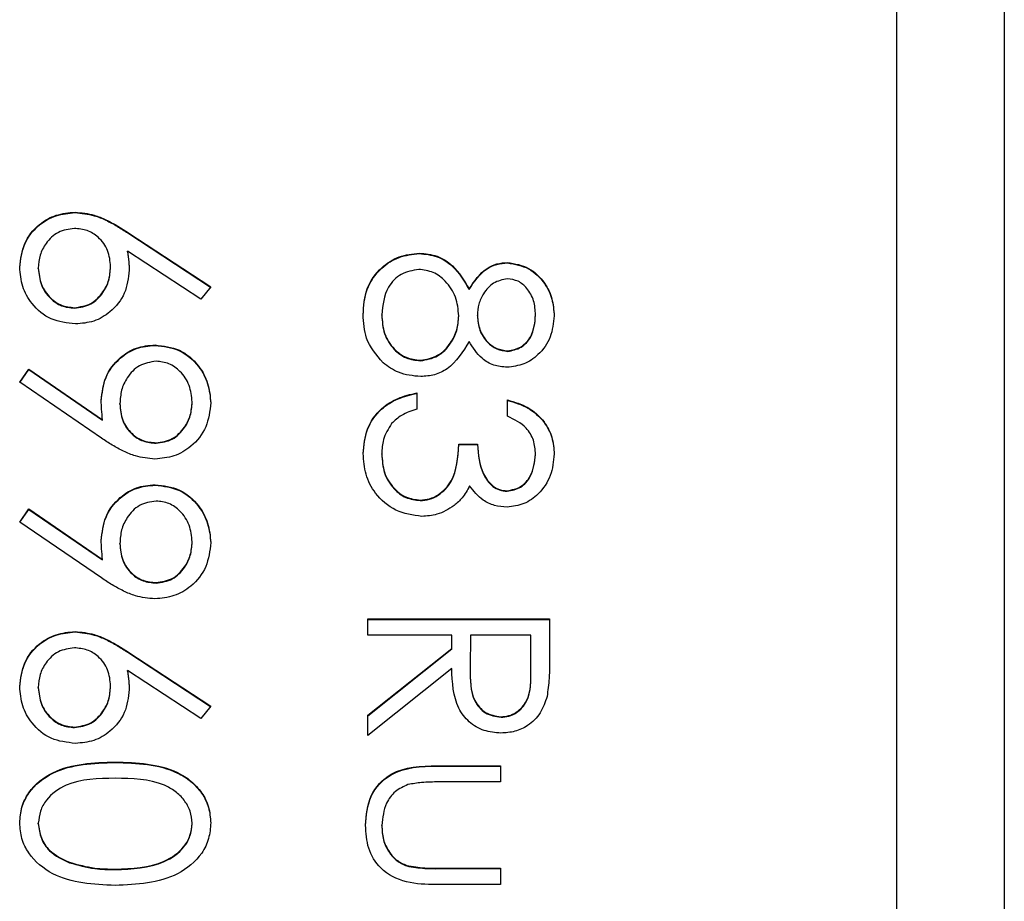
# Model space of a CAD drawing. Header units: millimetres. Extents: x 265 to 1951, y 68 to 1428.
# Tile 16 of 38: x 756.97 to 761.56, y 712.81 to 716.92. Entities that reach past the tile are written whole.
import ezdxf

# ---------------------------------------------------------------- set-up
doc = ezdxf.new("R2010")
doc.units = ezdxf.units.MM

msp = doc.modelspace()

# ---------------------------------------------------------------- linework, layer by layer
at = {"color": 7, "linetype": 'Continuous', "lineweight": 25}
for p, q in [((761.5571, 743.2088), (761.5571, 696.1987)), ((761.0571, 684.8159), (761.0571, 740.8028)), ((757.2282, 716.0169), (757.2282, 716.019)), ((757.4741, 715.9244), (757.8605, 715.6718)), ((757.4741, 715.9223), (757.4741, 715.9244)), ((757.4741, 715.9223), (757.8593, 715.6703)), ((757.8145, 715.6133), (757.4724, 715.8369)), ((757.4724, 715.8348), (757.4724, 715.8369)), ((758.8317, 715.8261), (758.8317, 715.8282)), ((757.0572, 715.7564), (757.0572, 715.7586)), ((757.3937, 715.763), (757.3937, 715.7652)), ((759.2432, 715.7826), (759.2432, 715.7848)), ((757.8605, 715.6718), (757.8145, 715.6133)), ((759.0638, 715.659), (759.0638, 715.6612)), ((757.2251, 715.5719), (757.2251, 715.5741)), ((758.6572, 715.5388), (758.6572, 715.541)), ((759.0154, 715.5339), (759.0154, 715.5361)), ((759.1023, 715.5358), (759.1023, 715.5379)), ((759.3736, 715.5388), (759.3736, 715.541)), ((757.6011, 715.3983), (757.6011, 715.4005)), ((759.2437, 715.3703), (759.2437, 715.3724)), ((758.8372, 715.3269), (758.8372, 715.329)), ((756.9704, 715.2268), (757.0126, 715.2875)), ((756.9714, 715.2261), (757.0126, 715.2854)), ((757.0126, 715.2875), (757.3567, 715.0522)), ((757.0126, 715.2854), (757.0126, 715.2875)), ((757.0126, 715.2854), (757.3567, 715.05)), ((757.3517, 714.9662), (756.9704, 715.2268)), ((758.82, 715.1771), (758.82, 715.1011)), ((757.4371, 715.125), (757.4371, 715.1271)), ((757.7736, 715.1328), (757.7736, 715.1349)), ((759.2434, 715.0686), (759.2434, 715.1445)), ((757.3567, 715.05), (757.3567, 715.0522)), ((757.6054, 714.9425), (757.6054, 714.9447)), ((759.0154, 714.9383), (759.1023, 714.9383)), ((759.0154, 714.9362), (759.0154, 714.9383)), ((759.0154, 714.9362), (759.1023, 714.9362)), ((759.1023, 714.9362), (759.1023, 714.9383)), ((758.6572, 714.8912), (758.6572, 714.8934)), ((759.3736, 714.8894), (759.3736, 714.8915)), ((757.6011, 714.7472), (757.6011, 714.7493)), ((759.2408, 714.7191), (759.2408, 714.7213)), ((758.8363, 714.6757), (758.8363, 714.6779)), ((756.9704, 714.5757), (757.0126, 714.6364)), ((756.9714, 714.575), (757.0126, 714.6342)), ((757.0126, 714.6364), (757.3567, 714.4011)), ((757.0126, 714.6342), (757.0126, 714.6364)), ((757.0126, 714.6342), (757.3567, 714.3989)), ((757.3517, 714.3151), (756.9704, 714.5757)), ((757.4371, 714.4738), (757.4371, 714.476)), ((757.7736, 714.4816), (757.7736, 714.4838)), ((757.3567, 714.3989), (757.3567, 714.4011)), ((757.6054, 714.2914), (757.6054, 714.2935)), ((758.5921, 714.0485), (758.5921, 714.1244)), ((758.5921, 714.1244), (759.4388, 714.1244)), ((758.5921, 714.1223), (759.4388, 714.1223)), ((759.4388, 714.1244), (759.4388, 713.955)), ((757.2282, 714.0635), (757.2282, 714.0657)), ((758.9829, 714.0485), (758.5921, 714.0485)), ((758.9829, 713.9867), (758.9829, 714.0485)), ((759.0697, 714.0485), (759.0685, 713.8935)), ((759.3519, 714.0485), (759.0697, 714.0485)), ((759.3519, 713.8898), (759.3519, 714.0485)), ((757.4741, 713.971), (757.8605, 713.7184)), ((757.4741, 713.9689), (757.4741, 713.971)), ((757.4741, 713.9689), (757.8593, 713.717)), ((758.5921, 713.6758), (758.9829, 713.9867)), ((758.5921, 713.6736), (758.9829, 713.9846)), ((758.9829, 713.9846), (758.9829, 713.9867)), ((757.8145, 713.6599), (757.4724, 713.8835)), ((757.4724, 713.8814), (757.4724, 713.8835)), ((758.9829, 713.8928), (758.5921, 713.5818)), ((759.0685, 713.8909), (759.0685, 713.8881)), ((759.3519, 713.8876), (759.3519, 713.8898)), ((757.0572, 713.803), (757.0572, 713.8052)), ((757.3937, 713.8096), (757.3937, 713.8118)), ((757.8605, 713.7184), (757.8145, 713.6599)), ((758.5921, 713.5818), (758.5921, 713.6758)), ((759.2125, 713.6665), (759.2125, 713.6686)), ((757.2251, 713.6185), (757.2251, 713.6207)), ((757.4151, 713.4558), (757.4151, 713.4579)), ((758.9152, 713.4407), (759.2108, 713.4407)), ((758.9152, 713.4386), (758.9152, 713.4407)), ((758.9152, 713.4386), (759.2108, 713.4386)), ((759.2108, 713.4407), (759.2108, 713.3648)), ((759.2108, 713.3648), (758.9238, 713.3648)), ((757.0572, 713.1702), (757.0572, 713.1724)), ((757.7736, 713.1702), (757.7736, 713.1724)), ((758.6572, 713.1607), (758.6572, 713.1628)), ((757.2026, 712.9886), (757.2026, 712.9908)), ((758.7731, 712.9736), (758.7731, 712.9758)), ((758.9238, 712.9633), (759.2108, 712.9633)), ((758.9238, 712.9611), (758.9238, 712.9633)), ((758.9238, 712.9611), (759.2108, 712.9611)), ((759.2108, 712.9633), (759.2108, 712.8873)), ((757.4154, 712.9566), (757.4154, 712.9587)), ((759.2108, 712.8873), (758.9096, 712.8873))]:
    msp.add_line(p, q, dxfattribs=at)
for points, knots in [([(756.9704, 715.7627), (756.9749, 715.8005), (756.984, 715.8762), (757.0528, 715.9617), (757.139, 716.0102), (757.1985, 716.0161), (757.2282, 716.019)], [0, 0, 0, 0, 0.27967, 0.559085, 0.779558, 1, 1, 1, 1]), ([(756.9704, 715.7605), (756.9749, 715.7984), (756.984, 715.8741), (757.0528, 715.9596), (757.139, 716.008), (757.1985, 716.0139), (757.2282, 716.0169)], [0, 0, 0, 0, 0.27967, 0.559085, 0.779558, 1, 1, 1, 1]), ([(757.2282, 716.019), (757.2584, 716.016), (757.3083, 716.0111), (757.3729, 715.9842), (757.4247, 715.9563), (757.4576, 715.9351), (757.4741, 715.9244)], [0, 0, 0, 0, 0.339374, 0.559486, 0.779731, 1, 1, 1, 1]), ([(757.2282, 716.0169), (757.2584, 716.0139), (757.3083, 716.0089), (757.3729, 715.9821), (757.4247, 715.9541), (757.4576, 715.9329), (757.4741, 715.9223)], [0, 0, 0, 0, 0.339374, 0.559486, 0.779731, 1, 1, 1, 1]), ([(757.2251, 715.9431), (757.1991, 715.9394), (757.1471, 715.9322), (757.0933, 715.8793), (757.0619, 715.8198), (757.0588, 715.779), (757.0572, 715.7586)], [0, 0, 0, 0, 0.279059, 0.55882, 0.779303, 1, 1, 1, 1]), ([(757.3937, 715.7652), (757.3915, 715.791), (757.3871, 715.8425), (757.3425, 715.9016), (757.2857, 715.9375), (757.2453, 715.9412), (757.2251, 715.9431)], [0, 0, 0, 0, 0.280127, 0.559515, 0.779719, 1, 1, 1, 1]), ([(757.4724, 715.8369), (757.475, 715.8207), (757.4795, 715.7916), (757.4802, 715.7622), (757.4806, 715.7493)], [0, 0, 0, 0, 0.55991, 1, 1, 1, 1]), ([(757.4724, 715.8348), (757.475, 715.8185), (757.4795, 715.7894), (757.4802, 715.76), (757.4806, 715.7471)], [0, 0, 0, 0, 0.55991, 1, 1, 1, 1]), ([(758.5704, 715.5418), (758.5729, 715.5828), (758.5781, 715.6644), (758.6467, 715.7598), (758.7361, 715.8173), (758.7999, 715.8246), (758.8317, 715.8282)], [0, 0, 0, 0, 0.2805448, 0.5592692, 0.7798157, 1, 1, 1, 1]), ([(758.5704, 715.5397), (758.5729, 715.5806), (758.5781, 715.6623), (758.6467, 715.7577), (758.7361, 715.8151), (758.7999, 715.8224), (758.8317, 715.8261)], [0, 0, 0, 0, 0.2805448, 0.5592692, 0.7798157, 1, 1, 1, 1]), ([(758.8317, 715.8282), (758.86, 715.8254), (758.9166, 715.8199), (759.0044, 715.763), (759.0412, 715.6998), (759.0638, 715.6612)], [0, 0, 0, 0, 0.279987, 0.559901, 1, 1, 1, 1]), ([(758.8317, 715.8261), (758.86, 715.8233), (758.9166, 715.8177), (759.0044, 715.7609), (759.0412, 715.6977), (759.0638, 715.659)], [0, 0, 0, 0, 0.279987, 0.559901, 1, 1, 1, 1]), ([(757.2297, 715.4981), (757.1909, 715.5025), (757.1135, 715.5113), (757.0277, 715.5835), (756.9789, 715.6716), (756.9732, 715.7323), (756.9704, 715.7627)], [0, 0, 0, 0, 0.279631, 0.55896, 0.779478, 1, 1, 1, 1]), ([(757.0572, 715.7586), (757.0598, 715.7326), (757.065, 715.6806), (757.1084, 715.6203), (757.1638, 715.5805), (757.2047, 715.5762), (757.2251, 715.5741)], [0, 0, 0, 0, 0.280018, 0.5598526, 0.7799871, 1, 1, 1, 1]), ([(757.2251, 715.5741), (757.2517, 715.578), (757.3048, 715.5858), (757.3584, 715.6414), (757.3893, 715.7026), (757.3922, 715.7443), (757.3937, 715.7652)], [0, 0, 0, 0, 0.278754, 0.558605, 0.779147, 1, 1, 1, 1]), ([(757.2251, 715.5719), (757.2517, 715.5758), (757.3048, 715.5837), (757.3584, 715.6392), (757.3893, 715.7004), (757.3922, 715.7422), (757.3937, 715.763)], [0, 0, 0, 0, 0.278754, 0.558605, 0.779147, 1, 1, 1, 1]), ([(759.0638, 715.6612), (759.0879, 715.6975), (759.1216, 715.7483), (759.1928, 715.7805), (759.2264, 715.7834), (759.2432, 715.7848)], [0, 0, 0, 0, 0.557752, 0.778932, 1, 1, 1, 1]), ([(759.0638, 715.659), (759.0879, 715.6954), (759.1216, 715.7461), (759.1928, 715.7784), (759.2264, 715.7812), (759.2432, 715.7826)], [0, 0, 0, 0, 0.557752, 0.778932, 1, 1, 1, 1]), ([(759.2432, 715.7848), (759.2771, 715.7788), (759.345, 715.7668), (759.4153, 715.6969), (759.454, 715.6172), (759.4583, 715.5636), (759.4605, 715.5367)], [0, 0, 0, 0, 0.278806, 0.558457, 0.77916, 1, 1, 1, 1]), ([(759.2432, 715.7826), (759.2771, 715.7766), (759.345, 715.7646), (759.4153, 715.6948), (759.454, 715.6151), (759.4583, 715.5614), (759.4605, 715.5346)], [0, 0, 0, 0, 0.278806, 0.558457, 0.77916, 1, 1, 1, 1]), ([(757.0572, 715.7564), (757.0598, 715.7304), (757.065, 715.6784), (757.1084, 715.6181), (757.1638, 715.5784), (757.2047, 715.5741), (757.2251, 715.5719)], [0, 0, 0, 0, 0.280018, 0.559853, 0.779987, 1, 1, 1, 1]), ([(757.4806, 715.7493), (757.4763, 715.7122), (757.4678, 715.638), (757.4, 715.5555), (757.3171, 715.5055), (757.2589, 715.5006), (757.2297, 715.4981)], [0, 0, 0, 0, 0.2796384, 0.5593258, 0.7795267, 1, 1, 1, 1]), ([(758.8292, 715.7523), (758.8009, 715.7475), (758.7444, 715.7379), (758.6698, 715.6597), (758.662, 715.586), (758.6572, 715.541)], [0, 0, 0, 0, 0.2798334, 0.5601982, 1, 1, 1, 1]), ([(759.0154, 715.5361), (759.0129, 715.5658), (759.0078, 715.6253), (758.9604, 715.6953), (758.8992, 715.7437), (758.8525, 715.7494), (758.8292, 715.7523)], [0, 0, 0, 0, 0.2802829, 0.5601377, 0.7802983, 1, 1, 1, 1]), ([(759.242, 715.7088), (759.2196, 715.7041), (759.1745, 715.6946), (759.1319, 715.6443), (759.1062, 715.5916), (759.1036, 715.5558), (759.1023, 715.5379)], [0, 0, 0, 0, 0.2777214, 0.5582236, 0.7790716, 1, 1, 1, 1]), ([(759.3736, 715.541), (759.3721, 715.5632), (759.3691, 715.6076), (759.3379, 715.6621), (759.2944, 715.7017), (759.2595, 715.7065), (759.242, 715.7088)], [0, 0, 0, 0, 0.2806507, 0.5605655, 0.7806204, 1, 1, 1, 1]), ([(758.6633, 715.3172), (758.6323, 715.3537), (758.5767, 715.4191), (758.5723, 715.5042), (758.5704, 715.5418)], [0, 0, 0, 0, 0.557758, 1, 1, 1, 1]), ([(758.6572, 715.541), (758.6592, 715.5118), (758.6632, 715.4536), (758.7077, 715.3834), (758.7687, 715.3372), (758.8144, 715.3318), (758.8372, 715.329)], [0, 0, 0, 0, 0.280602, 0.559962, 0.78018, 1, 1, 1, 1]), ([(758.6572, 715.5388), (758.6592, 715.5097), (758.6632, 715.4515), (758.7077, 715.3812), (758.7687, 715.3351), (758.8144, 715.3296), (758.8372, 715.3269)], [0, 0, 0, 0, 0.280602, 0.559962, 0.78018, 1, 1, 1, 1]), ([(758.8372, 715.329), (758.8653, 715.334), (758.9217, 715.344), (758.9775, 715.404), (759.0107, 715.4693), (759.0138, 715.5138), (759.0154, 715.5361)], [0, 0, 0, 0, 0.278303, 0.558509, 0.779146, 1, 1, 1, 1]), ([(758.8372, 715.3269), (758.8653, 715.3318), (758.9217, 715.3418), (758.9775, 715.4019), (759.0107, 715.4671), (759.0138, 715.5116), (759.0154, 715.5339)], [0, 0, 0, 0, 0.278303, 0.558509, 0.779146, 1, 1, 1, 1]), ([(759.1023, 715.5379), (759.1046, 715.5155), (759.1094, 715.4706), (759.1437, 715.4162), (759.1911, 715.3807), (759.2262, 715.3752), (759.2437, 715.3724)], [0, 0, 0, 0, 0.280237, 0.560145, 0.780435, 1, 1, 1, 1]), ([(759.1023, 715.5358), (759.1046, 715.5133), (759.1094, 715.4684), (759.1437, 715.4141), (759.1911, 715.3785), (759.2262, 715.373), (759.2437, 715.3703)], [0, 0, 0, 0, 0.280237, 0.560145, 0.780435, 1, 1, 1, 1]), ([(759.4605, 715.5367), (759.4568, 715.503), (759.4493, 715.4355), (759.3934, 715.3564), (759.3203, 715.3062), (759.2673, 715.2997), (759.2408, 715.2965)], [0, 0, 0, 0, 0.279929, 0.559623, 0.779946, 1, 1, 1, 1]), ([(759.2437, 715.3724), (759.2655, 715.377), (759.3091, 715.3861), (759.3654, 715.4484), (759.3705, 715.5059), (759.3736, 715.541)], [0, 0, 0, 0, 0.278971, 0.559919, 1, 1, 1, 1]), ([(759.2437, 715.3703), (759.2655, 715.3748), (759.3091, 715.3839), (759.3654, 715.4462), (759.3705, 715.5037), (759.3736, 715.5388)], [0, 0, 0, 0, 0.278971, 0.559919, 1, 1, 1, 1]), ([(757.3503, 715.1412), (757.3544, 715.1789), (757.3625, 715.2543), (757.4292, 715.3396), (757.5122, 715.3926), (757.5715, 715.3979), (757.6011, 715.4005)], [0, 0, 0, 0, 0.279814, 0.559489, 0.779635, 1, 1, 1, 1]), ([(757.3503, 715.139), (757.3544, 715.1767), (757.3625, 715.2521), (757.4292, 715.3374), (757.5122, 715.3905), (757.5715, 715.3957), (757.6011, 715.3983)], [0, 0, 0, 0, 0.279814, 0.559489, 0.779635, 1, 1, 1, 1]), ([(757.6011, 715.4005), (757.6402, 715.3958), (757.7184, 715.3866), (757.8034, 715.3118), (757.852, 715.2228), (757.8576, 715.1616), (757.8605, 715.131)], [0, 0, 0, 0, 0.279538, 0.558851, 0.779452, 1, 1, 1, 1]), ([(757.6011, 715.3983), (757.6402, 715.3937), (757.7184, 715.3844), (757.8034, 715.3097), (757.852, 715.2207), (757.8576, 715.1595), (757.8605, 715.1289)], [0, 0, 0, 0, 0.2795384, 0.558851, 0.7794523, 1, 1, 1, 1]), ([(759.0638, 715.4167), (759.0347, 715.3687), (758.9941, 715.3018), (758.9035, 715.258), (758.8603, 715.2547), (758.8387, 715.2531)], [0, 0, 0, 0, 0.558271, 0.779089, 1, 1, 1, 1]), ([(759.2408, 715.2965), (759.2197, 715.2984), (759.1775, 715.3021), (759.1108, 715.3423), (759.0816, 715.3885), (759.0638, 715.4167)], [0, 0, 0, 0, 0.2801589, 0.560243, 1, 1, 1, 1]), ([(757.6054, 715.3245), (757.5784, 715.3202), (757.5244, 715.3116), (757.4714, 715.2536), (757.4415, 715.1907), (757.4386, 715.1483), (757.4371, 715.1271)], [0, 0, 0, 0, 0.278472, 0.558424, 0.779098, 1, 1, 1, 1]), ([(757.7736, 715.1349), (757.7711, 715.1613), (757.766, 715.2141), (757.7233, 715.2761), (757.6677, 715.3177), (757.6261, 715.3222), (757.6054, 715.3245)], [0, 0, 0, 0, 0.280092, 0.560011, 0.780131, 1, 1, 1, 1]), ([(758.8387, 715.2531), (758.8027, 715.2565), (758.7382, 715.2626), (758.6862, 715.3005), (758.6633, 715.3172)], [0, 0, 0, 0, 0.559346, 1, 1, 1, 1]), ([(758.5704, 714.8948), (758.5738, 714.9336), (758.5806, 715.0112), (758.6456, 715.1028), (758.7311, 715.156), (758.7904, 715.1701), (758.82, 715.1771)], [0, 0, 0, 0, 0.279886, 0.558979, 0.779263, 1, 1, 1, 1]), ([(758.5704, 714.8926), (758.5738, 714.9314), (758.5806, 715.009), (758.6456, 715.1006), (758.7311, 715.1539), (758.7904, 715.1679), (758.82, 715.1749)], [0, 0, 0, 0, 0.2798859, 0.5589785, 0.7792629, 1, 1, 1, 1]), ([(757.3567, 715.0522), (757.3547, 715.0687), (757.3512, 715.0983), (757.3506, 715.1281), (757.3503, 715.1412)], [0, 0, 0, 0, 0.559944, 1, 1, 1, 1]), ([(757.4371, 715.1271), (757.4392, 715.101), (757.4435, 715.0489), (757.487, 714.9879), (757.544, 714.9506), (757.5849, 714.9466), (757.6054, 714.9447)], [0, 0, 0, 0, 0.2803193, 0.5595299, 0.7797528, 1, 1, 1, 1]), ([(757.4371, 715.125), (757.4392, 715.0988), (757.4435, 715.0467), (757.487, 714.9858), (757.544, 714.9484), (757.5849, 714.9445), (757.6054, 714.9425)], [0, 0, 0, 0, 0.280319, 0.55953, 0.779753, 1, 1, 1, 1]), ([(757.8605, 715.131), (757.8559, 715.0926), (757.8469, 715.0156), (757.7778, 714.9284), (757.6909, 714.8779), (757.6305, 714.8718), (757.6003, 714.8687)], [0, 0, 0, 0, 0.27973, 0.559163, 0.779612, 1, 1, 1, 1]), ([(757.6054, 714.9447), (757.6318, 714.9486), (757.6847, 714.9565), (757.7382, 715.0116), (757.7692, 715.0726), (757.7722, 715.1141), (757.7736, 715.1349)], [0, 0, 0, 0, 0.278722, 0.558569, 0.779171, 1, 1, 1, 1]), ([(757.6054, 714.9425), (757.6318, 714.9464), (757.6847, 714.9543), (757.7382, 715.0094), (757.7692, 715.0704), (757.7722, 715.112), (757.7736, 715.1328)], [0, 0, 0, 0, 0.278722, 0.558569, 0.779171, 1, 1, 1, 1]), ([(759.2434, 715.1445), (759.2759, 715.1348), (759.341, 715.1153), (759.4129, 715.0506), (759.4543, 714.9724), (759.4584, 714.9192), (759.4605, 714.8926)], [0, 0, 0, 0, 0.2802877, 0.5596797, 0.7797465, 1, 1, 1, 1]), ([(759.2434, 715.1424), (759.2759, 715.1326), (759.341, 715.1131), (759.4129, 715.0485), (759.4543, 714.9702), (759.4584, 714.917), (759.4605, 714.8904)], [0, 0, 0, 0, 0.280288, 0.55968, 0.779747, 1, 1, 1, 1]), ([(758.82, 715.1011), (758.7954, 715.0934), (758.7515, 715.0796), (758.7178, 715.0485), (758.703, 715.0348)], [0, 0, 0, 0, 0.560694, 1, 1, 1, 1]), ([(758.703, 715.0348), (758.6878, 715.0105), (758.6606, 714.967), (758.6582, 714.9159), (758.6572, 714.8934)], [0, 0, 0, 0, 0.558748, 1, 1, 1, 1]), ([(759.3736, 714.8915), (759.3719, 714.9136), (759.3684, 714.9575), (759.326, 715.0275), (759.2747, 715.053), (759.2434, 715.0686)], [0, 0, 0, 0, 0.280636, 0.5603644, 1, 1, 1, 1]), ([(757.6003, 714.8687), (757.5696, 714.8718), (757.519, 714.8769), (757.4537, 714.9046), (757.4014, 714.9332), (757.3682, 714.9552), (757.3517, 714.9662)], [0, 0, 0, 0, 0.339295, 0.559425, 0.779695, 1, 1, 1, 1]), ([(758.8363, 714.6779), (758.8511, 714.6791), (758.8806, 714.6816), (758.934, 714.708), (759.007, 714.7867), (759.012, 714.8777), (759.0154, 714.9383)], [0, 0, 0, 0, 0.125587, 0.2511907, 0.500605, 1, 1, 1, 1]), ([(758.8363, 714.6757), (758.8511, 714.677), (758.8806, 714.6794), (758.934, 714.7058), (759.007, 714.7845), (759.012, 714.8755), (759.0154, 714.9362)], [0, 0, 0, 0, 0.125587, 0.2511907, 0.500605, 1, 1, 1, 1]), ([(759.1023, 714.9383), (759.1067, 714.8905), (759.1133, 714.8188), (759.163, 714.7487), (759.2051, 714.7247), (759.2289, 714.7224), (759.2408, 714.7213)], [0, 0, 0, 0, 0.499418, 0.749016, 0.874544, 1, 1, 1, 1]), ([(759.1023, 714.9362), (759.1067, 714.8884), (759.1133, 714.8166), (759.163, 714.7465), (759.2051, 714.7225), (759.2289, 714.7203), (759.2408, 714.7191)], [0, 0, 0, 0, 0.499418, 0.749016, 0.874544, 1, 1, 1, 1]), ([(758.8436, 714.6019), (758.8021, 714.608), (758.7189, 714.6201), (758.6276, 714.6996), (758.578, 714.7964), (758.5729, 714.862), (758.5704, 714.8948)], [0, 0, 0, 0, 0.279304, 0.5588383, 0.779277, 1, 1, 1, 1]), ([(758.6572, 714.8934), (758.6592, 714.8641), (758.6631, 714.8055), (758.707, 714.7345), (758.7673, 714.6864), (758.8133, 714.6807), (758.8363, 714.6779)], [0, 0, 0, 0, 0.280599, 0.560151, 0.780303, 1, 1, 1, 1]), ([(758.6572, 714.8912), (758.6592, 714.8619), (758.6631, 714.8033), (758.707, 714.7324), (758.7673, 714.6842), (758.8133, 714.6786), (758.8363, 714.6757)], [0, 0, 0, 0, 0.280599, 0.560151, 0.780303, 1, 1, 1, 1]), ([(759.4605, 714.8926), (759.4568, 714.8583), (759.4494, 714.7898), (759.395, 714.7078), (759.3212, 714.6557), (759.2674, 714.6488), (759.2405, 714.6453)], [0, 0, 0, 0, 0.280085, 0.559868, 0.780099, 1, 1, 1, 1]), ([(759.2408, 714.7213), (759.263, 714.7256), (759.3075, 714.7342), (759.3623, 714.799), (759.3693, 714.8565), (759.3736, 714.8915)], [0, 0, 0, 0, 0.278859, 0.560074, 1, 1, 1, 1]), ([(759.2408, 714.7191), (759.263, 714.7234), (759.3075, 714.732), (759.3623, 714.7968), (759.3693, 714.8543), (759.3736, 714.8894)], [0, 0, 0, 0, 0.278859, 0.560074, 1, 1, 1, 1]), ([(757.3503, 714.4901), (757.3544, 714.5278), (757.3625, 714.6031), (757.4292, 714.6885), (757.5122, 714.7415), (757.5715, 714.7467), (757.6011, 714.7493)], [0, 0, 0, 0, 0.279814, 0.559489, 0.779635, 1, 1, 1, 1]), ([(757.6011, 714.7493), (757.6402, 714.7447), (757.7184, 714.7355), (757.8034, 714.6607), (757.852, 714.5717), (757.8576, 714.5105), (757.8605, 714.4799)], [0, 0, 0, 0, 0.279538, 0.558851, 0.779452, 1, 1, 1, 1]), ([(757.3503, 714.4879), (757.3544, 714.5256), (757.3625, 714.601), (757.4292, 714.6863), (757.5122, 714.7393), (757.5715, 714.7446), (757.6011, 714.7472)], [0, 0, 0, 0, 0.279814, 0.559489, 0.779635, 1, 1, 1, 1]), ([(757.6011, 714.7472), (757.6402, 714.7426), (757.7184, 714.7333), (757.8034, 714.6585), (757.852, 714.5695), (757.8576, 714.5083), (757.8605, 714.4777)], [0, 0, 0, 0, 0.2795384, 0.558851, 0.7794523, 1, 1, 1, 1]), ([(759.0663, 714.7442), (759.056, 714.7245), (759.0376, 714.6893), (759.0074, 714.6637), (758.9941, 714.6525)], [0, 0, 0, 0, 0.559795, 1, 1, 1, 1]), ([(759.2405, 714.6453), (759.2209, 714.6467), (759.1818, 714.6495), (759.1168, 714.68), (759.0855, 714.7198), (759.0663, 714.7442)], [0, 0, 0, 0, 0.280508, 0.560792, 1, 1, 1, 1]), ([(757.6054, 714.6734), (757.5784, 714.6691), (757.5244, 714.6605), (757.4714, 714.6025), (757.4415, 714.5396), (757.4386, 714.4972), (757.4371, 714.476)], [0, 0, 0, 0, 0.278472, 0.558424, 0.779098, 1, 1, 1, 1]), ([(757.7736, 714.4838), (757.7711, 714.5102), (757.766, 714.563), (757.7233, 714.625), (757.6677, 714.6666), (757.6261, 714.6711), (757.6054, 714.6734)], [0, 0, 0, 0, 0.280092, 0.560011, 0.780131, 1, 1, 1, 1]), ([(758.9941, 714.6525), (758.9681, 714.6362), (758.9218, 714.6072), (758.8675, 714.6035), (758.8436, 714.6019)], [0, 0, 0, 0, 0.559419, 1, 1, 1, 1]), ([(757.3567, 714.4011), (757.3547, 714.4176), (757.3512, 714.4472), (757.3506, 714.477), (757.3503, 714.4901)], [0, 0, 0, 0, 0.559944, 1, 1, 1, 1]), ([(757.4371, 714.476), (757.4392, 714.4499), (757.4435, 714.3978), (757.487, 714.3368), (757.544, 714.2994), (757.5849, 714.2955), (757.6054, 714.2935)], [0, 0, 0, 0, 0.280319, 0.55953, 0.779753, 1, 1, 1, 1]), ([(757.4371, 714.4738), (757.4392, 714.4477), (757.4435, 714.3956), (757.487, 714.3347), (757.544, 714.2973), (757.5849, 714.2933), (757.6054, 714.2914)], [0, 0, 0, 0, 0.280319, 0.55953, 0.779753, 1, 1, 1, 1]), ([(757.8605, 714.4799), (757.8559, 714.4414), (757.8469, 714.3645), (757.7778, 714.2773), (757.6909, 714.2267), (757.6305, 714.2206), (757.6003, 714.2176)], [0, 0, 0, 0, 0.27973, 0.559163, 0.779612, 1, 1, 1, 1]), ([(757.6054, 714.2935), (757.6318, 714.2975), (757.6847, 714.3054), (757.7382, 714.3605), (757.7692, 714.4214), (757.7722, 714.463), (757.7736, 714.4838)], [0, 0, 0, 0, 0.278722, 0.558569, 0.779171, 1, 1, 1, 1]), ([(757.6054, 714.2914), (757.6318, 714.2953), (757.6847, 714.3032), (757.7382, 714.3583), (757.7692, 714.4193), (757.7722, 714.4608), (757.7736, 714.4816)], [0, 0, 0, 0, 0.278722, 0.558569, 0.779171, 1, 1, 1, 1]), ([(757.6003, 714.2176), (757.5696, 714.2207), (757.519, 714.2258), (757.4537, 714.2535), (757.4014, 714.2821), (757.3682, 714.3041), (757.3517, 714.3151)], [0, 0, 0, 0, 0.339295, 0.559425, 0.779695, 1, 1, 1, 1]), ([(756.9704, 713.8093), (756.9749, 713.8471), (756.984, 713.9228), (757.0528, 714.0083), (757.139, 714.0568), (757.1985, 714.0627), (757.2282, 714.0657)], [0, 0, 0, 0, 0.27967, 0.559085, 0.779558, 1, 1, 1, 1]), ([(756.9704, 713.8071), (756.9749, 713.845), (756.984, 713.9207), (757.0528, 714.0062), (757.139, 714.0547), (757.1985, 714.0605), (757.2282, 714.0635)], [0, 0, 0, 0, 0.27967, 0.559085, 0.779558, 1, 1, 1, 1]), ([(757.2282, 714.0657), (757.2584, 714.0627), (757.3083, 714.0577), (757.3729, 714.0308), (757.4247, 714.0029), (757.4576, 713.9817), (757.4741, 713.971)], [0, 0, 0, 0, 0.339374, 0.559486, 0.779731, 1, 1, 1, 1]), ([(757.2282, 714.0635), (757.2584, 714.0605), (757.3083, 714.0556), (757.3729, 714.0287), (757.4247, 714.0008), (757.4576, 713.9795), (757.4741, 713.9689)], [0, 0, 0, 0, 0.339374, 0.559486, 0.779731, 1, 1, 1, 1]), ([(757.2251, 713.9897), (757.1991, 713.9861), (757.1471, 713.9788), (757.0933, 713.9259), (757.0619, 713.8665), (757.0588, 713.8256), (757.0572, 713.8052)], [0, 0, 0, 0, 0.279059, 0.55882, 0.779303, 1, 1, 1, 1]), ([(757.3937, 713.8118), (757.3915, 713.8376), (757.3871, 713.8891), (757.3425, 713.9483), (757.2857, 713.9841), (757.2453, 713.9878), (757.2251, 713.9897)], [0, 0, 0, 0, 0.280127, 0.559515, 0.779719, 1, 1, 1, 1]), ([(759.4388, 713.955), (759.4389, 713.9191), (759.4391, 713.8549), (759.4308, 713.7912), (759.4272, 713.7633)], [0, 0, 0, 0, 0.56024, 1, 1, 1, 1]), ([(757.4724, 713.8835), (757.475, 713.8673), (757.4795, 713.8382), (757.4802, 713.8088), (757.4806, 713.7959)], [0, 0, 0, 0, 0.55991, 1, 1, 1, 1]), ([(757.4724, 713.8814), (757.475, 713.8651), (757.4795, 713.836), (757.4802, 713.8066), (757.4806, 713.7937)], [0, 0, 0, 0, 0.55991, 1, 1, 1, 1]), ([(759.2123, 713.5927), (759.1856, 713.5949), (759.132, 713.5993), (759.0609, 713.6412), (758.9898, 713.7366), (758.9857, 713.8284), (758.9829, 713.8928)], [0, 0, 0, 0, 0.1871202, 0.3739789, 0.5609112, 1, 1, 1, 1]), ([(759.0685, 713.8935), (759.0687, 713.8415), (759.0689, 713.7764), (759.1102, 713.7122), (759.1491, 713.6786), (759.1872, 713.6726), (759.2125, 713.6686)], [0, 0, 0, 0, 0.499827, 0.625498, 0.751208, 1, 1, 1, 1]), ([(759.0685, 713.8913), (759.0687, 713.8393), (759.0689, 713.7743), (759.1102, 713.7101), (759.1491, 713.6765), (759.1872, 713.6705), (759.2125, 713.6665)], [0, 0, 0, 0, 0.499827, 0.625498, 0.751208, 1, 1, 1, 1]), ([(759.2125, 713.6686), (759.2249, 713.6696), (759.2497, 713.6714), (759.2835, 713.6882), (759.3122, 713.712), (759.3536, 713.7748), (759.3527, 713.8387), (759.3519, 713.8898)], [0, 0, 0, 0, 0.125307, 0.250617, 0.375954, 0.501281, 1, 1, 1, 1]), ([(759.2125, 713.6665), (759.2249, 713.6674), (759.2497, 713.6692), (759.2835, 713.6861), (759.3122, 713.7099), (759.3536, 713.7726), (759.3527, 713.8365), (759.3519, 713.8876)], [0, 0, 0, 0, 0.125307, 0.250617, 0.375954, 0.501281, 1, 1, 1, 1]), ([(757.2297, 713.5447), (757.1909, 713.5491), (757.1135, 713.5579), (757.0277, 713.6301), (756.9789, 713.7183), (756.9732, 713.7789), (756.9704, 713.8093)], [0, 0, 0, 0, 0.2796308, 0.5589603, 0.7794783, 1, 1, 1, 1]), ([(757.0572, 713.8052), (757.0598, 713.7792), (757.065, 713.7272), (757.1084, 713.6669), (757.1638, 713.6271), (757.2047, 713.6229), (757.2251, 713.6207)], [0, 0, 0, 0, 0.280018, 0.559853, 0.779987, 1, 1, 1, 1]), ([(757.0572, 713.803), (757.0598, 713.777), (757.065, 713.7251), (757.1084, 713.6647), (757.1638, 713.625), (757.2047, 713.6207), (757.2251, 713.6185)], [0, 0, 0, 0, 0.280018, 0.559853, 0.779987, 1, 1, 1, 1]), ([(757.2251, 713.6207), (757.2517, 713.6246), (757.3048, 713.6325), (757.3584, 713.688), (757.3893, 713.7492), (757.3922, 713.7909), (757.3937, 713.8118)], [0, 0, 0, 0, 0.278754, 0.558605, 0.779147, 1, 1, 1, 1]), ([(757.2251, 713.6185), (757.2517, 713.6225), (757.3048, 713.6303), (757.3584, 713.6858), (757.3893, 713.7471), (757.3922, 713.7888), (757.3937, 713.8096)], [0, 0, 0, 0, 0.278754, 0.558605, 0.779147, 1, 1, 1, 1]), ([(757.4806, 713.7959), (757.4763, 713.7588), (757.4678, 713.6846), (757.4, 713.6021), (757.3171, 713.5521), (757.2589, 713.5472), (757.2297, 713.5447)], [0, 0, 0, 0, 0.279638, 0.559326, 0.779527, 1, 1, 1, 1]), ([(759.4272, 713.7633), (759.4184, 713.7367), (759.4008, 713.6836), (759.3437, 713.6277), (759.278, 713.5969), (759.2342, 713.5941), (759.2123, 713.5927)], [0, 0, 0, 0, 0.279797, 0.5595, 0.779626, 1, 1, 1, 1]), ([(756.9704, 713.1749), (756.9724, 713.1996), (756.9764, 713.249), (757.0207, 713.3389), (757.163, 713.4501), (757.3142, 713.4548), (757.4151, 713.4579)], [0, 0, 0, 0, 0.1255507, 0.25109, 0.5002501, 1, 1, 1, 1]), ([(756.9704, 713.1728), (756.9724, 713.1975), (756.9764, 713.2469), (757.0207, 713.3368), (757.163, 713.4479), (757.3142, 713.4526), (757.4151, 713.4558)], [0, 0, 0, 0, 0.125551, 0.25109, 0.50025, 1, 1, 1, 1]), ([(757.4151, 713.4579), (757.5162, 713.4547), (757.6427, 713.4506), (757.7699, 713.3717), (757.8204, 713.3167), (757.8544, 713.2492), (757.8585, 713.1997), (757.8605, 713.1749)], [0, 0, 0, 0, 0.498702, 0.6241765, 0.7494675, 0.8747453, 1, 1, 1, 1]), ([(757.4151, 713.4558), (757.5162, 713.4525), (757.6427, 713.4484), (757.7699, 713.3695), (757.8204, 713.3146), (757.8544, 713.247), (757.8585, 713.1975), (757.8605, 713.1728)], [0, 0, 0, 0, 0.498702, 0.624177, 0.749467, 0.874745, 1, 1, 1, 1]), ([(758.5812, 713.1635), (758.585, 713.2106), (758.5924, 713.3044), (758.7162, 713.436), (758.8396, 713.4389), (758.9152, 713.4407)], [0, 0, 0, 0, 0.28097, 0.559785, 1, 1, 1, 1]), ([(758.5812, 713.1613), (758.585, 713.2084), (758.5924, 713.3022), (758.7162, 713.4338), (758.8396, 713.4368), (758.9152, 713.4386)], [0, 0, 0, 0, 0.28097, 0.559785, 1, 1, 1, 1]), ([(757.4154, 713.382), (757.3363, 713.3813), (757.2178, 713.3804), (757.1022, 713.2991), (757.0635, 713.2305), (757.0593, 713.1917), (757.0572, 713.1724)], [0, 0, 0, 0, 0.500291, 0.749086, 0.874606, 1, 1, 1, 1]), ([(757.7736, 713.1724), (757.7717, 713.1918), (757.7678, 713.2306), (757.738, 713.2821), (757.6964, 713.3232), (757.5933, 713.3792), (757.4944, 713.3807), (757.4154, 713.382)], [0, 0, 0, 0, 0.125139, 0.250418, 0.375519, 0.500847, 1, 1, 1, 1]), ([(758.7792, 713.3527), (758.7584, 713.3434), (758.7169, 713.3247), (758.6675, 713.2566), (758.6611, 713.1984), (758.6572, 713.1628)], [0, 0, 0, 0, 0.2801167, 0.5605444, 1, 1, 1, 1]), ([(758.9238, 713.3648), (758.8966, 713.3649), (758.848, 713.365), (758.8002, 713.3565), (758.7792, 713.3527)], [0, 0, 0, 0, 0.560377, 1, 1, 1, 1]), ([(757.4151, 712.8828), (757.3135, 712.8875), (757.1611, 712.8946), (757.0208, 713.0097), (756.9764, 713.1002), (756.9724, 713.15), (756.9704, 713.1749)], [0, 0, 0, 0, 0.4994065, 0.7487427, 0.8743724, 1, 1, 1, 1]), ([(757.0572, 713.1724), (757.0601, 713.1493), (757.0659, 713.103), (757.1143, 713.0315), (757.1691, 713.0062), (757.2026, 712.9908)], [0, 0, 0, 0, 0.280257, 0.560781, 1, 1, 1, 1]), ([(757.0572, 713.1702), (757.0601, 713.1471), (757.0659, 713.1008), (757.1143, 713.0294), (757.1691, 713.0041), (757.2026, 712.9886)], [0, 0, 0, 0, 0.280257, 0.560781, 1, 1, 1, 1]), ([(757.8605, 713.1749), (757.8585, 713.15), (757.8545, 713.1002), (757.8103, 713.0094), (757.669, 712.895), (757.5167, 712.8876), (757.4151, 712.8828)], [0, 0, 0, 0, 0.1256, 0.251197, 0.500581, 1, 1, 1, 1]), ([(757.4154, 712.9587), (757.494, 712.9619), (757.6118, 712.9666), (757.7282, 713.0458), (757.7675, 713.1143), (757.7716, 713.153), (757.7736, 713.1724)], [0, 0, 0, 0, 0.500072, 0.749021, 0.874598, 1, 1, 1, 1]), ([(757.4154, 712.9566), (757.494, 712.9597), (757.6118, 712.9644), (757.7282, 713.0436), (757.7675, 713.1121), (757.7716, 713.1509), (757.7736, 713.1702)], [0, 0, 0, 0, 0.500072, 0.749021, 0.874598, 1, 1, 1, 1]), ([(758.9096, 712.8873), (758.8634, 712.888), (758.7715, 712.8894), (758.6507, 712.9489), (758.5881, 713.0548), (758.5835, 713.1272), (758.5812, 713.1635)], [0, 0, 0, 0, 0.281501, 0.559646, 0.779298, 1, 1, 1, 1]), ([(758.6572, 713.1628), (758.6585, 713.1408), (758.6611, 713.0968), (758.6876, 713.0405), (758.7259, 712.9977), (758.7573, 712.9831), (758.7731, 712.9758)], [0, 0, 0, 0, 0.28027, 0.560007, 0.780074, 1, 1, 1, 1]), ([(758.6572, 713.1607), (758.6585, 713.1387), (758.6611, 713.0947), (758.6876, 713.0383), (758.7259, 712.9956), (758.7573, 712.9809), (758.7731, 712.9736)], [0, 0, 0, 0, 0.28027, 0.560007, 0.780074, 1, 1, 1, 1]), ([(757.2026, 712.9908), (757.2416, 712.98), (757.3113, 712.9607), (757.3836, 712.9593), (757.4154, 712.9587)], [0, 0, 0, 0, 0.559599, 1, 1, 1, 1]), ([(757.2026, 712.9886), (757.2416, 712.9778), (757.3113, 712.9586), (757.3836, 712.9572), (757.4154, 712.9566)], [0, 0, 0, 0, 0.559599, 1, 1, 1, 1]), ([(758.7731, 712.9758), (758.801, 712.9712), (758.8509, 712.9629), (758.9015, 712.9631), (758.9238, 712.9633)], [0, 0, 0, 0, 0.559371, 1, 1, 1, 1]), ([(758.7731, 712.9736), (758.801, 712.969), (758.8509, 712.9607), (758.9015, 712.961), (758.9238, 712.9611)], [0, 0, 0, 0, 0.559371, 1, 1, 1, 1])]:
    msp.add_open_spline(points, degree=3, knots=knots, dxfattribs=at)

doc.saveas('drawing.dxf')
